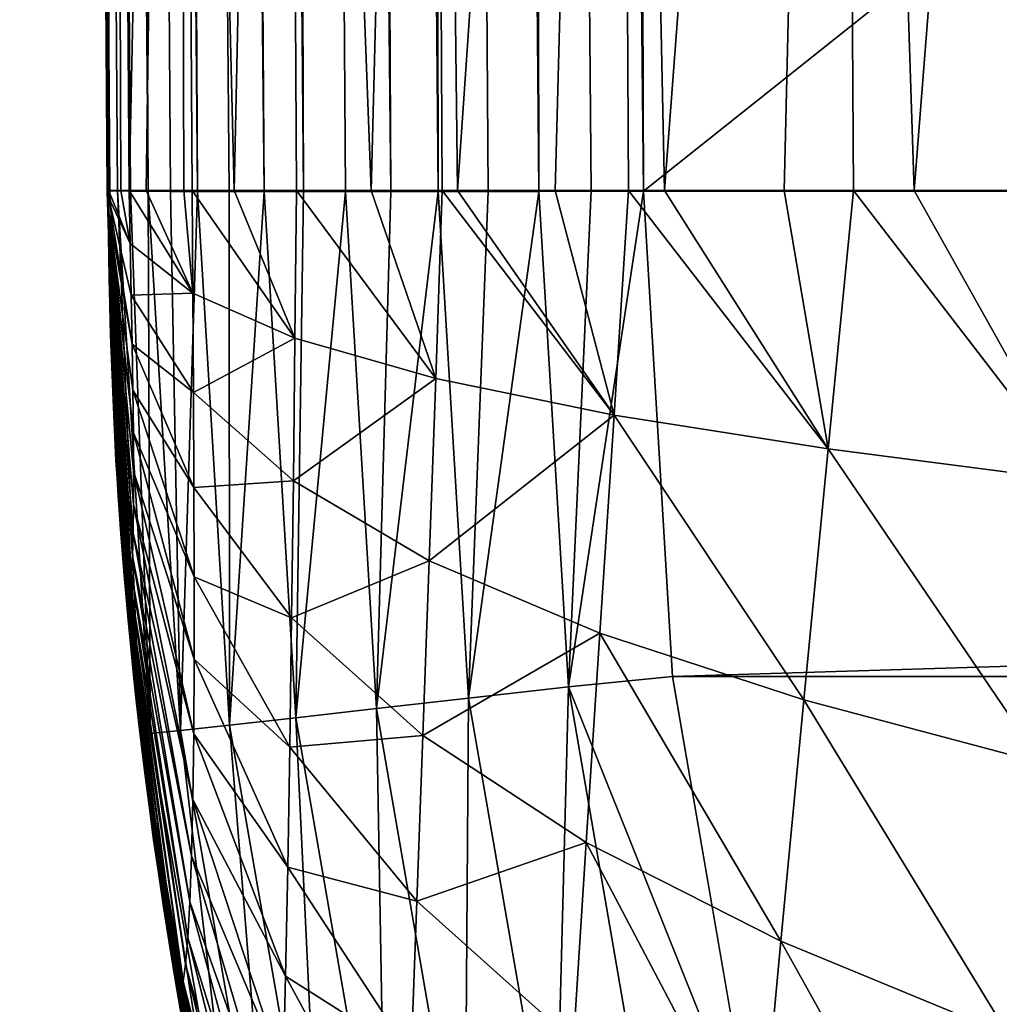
# Model space of a CAD drawing. Header units: metres. Extents: x -22 to 22, y 0 to 204.
# Tile 5 of 256: x -16.5 to -14.65, y 7.62 to 9.48. Entities that reach past the tile are written whole.
import ezdxf

# ---------------------------------------------------------------- set-up
doc = ezdxf.new("R2010")
doc.units = ezdxf.units.M
doc.layers.add('solid_002_SW0002', color=7, linetype='CONTINUOUS')
doc.layers.add('solid_002_SW0002_01', color=7, linetype='CONTINUOUS')

msp = doc.modelspace()

# ---------------------------------------------------------------- linework, layer by layer
at = {"layer": 'solid_002_SW0002'}
for points in [[(15.431576, 33.648762, 223.952362), (-15.431306, 33.548271, 223.951843), (-15.319921, 9.159238, 223.824142)], [(-16.32852, 9.159633, 222.910004), (-16.486113, 33.587639, 223.051743), (-16.49898, 33.54747, 222.884155)], [(-16.289745, 9.158998, 223.104889), (-16.447016, 33.587421, 223.214584), (-16.486113, 33.587639, 223.051743)], [(-16.313919, 9.159298, 223.008408), (-16.289745, 9.158998, 223.104889), (-16.486113, 33.587639, 223.051743)], [(-16.32852, 9.159633, 222.910004), (-16.313919, 9.159298, 223.008408), (-16.486113, 33.587639, 223.051743)], [(-16.256227, 9.158737, 223.198547), (-16.382927, 33.587318, 223.369308), (-16.447016, 33.587421, 223.214584)], [(-16.289745, 9.158998, 223.104889), (-16.256227, 9.158737, 223.198547), (-16.447016, 33.587421, 223.214584)], [(-16.163036, 9.158342, 223.373047), (-16.295422, 33.58733, 223.5121), (-16.382927, 33.587318, 223.369308)], [(-16.21369, 9.158518, 223.288467), (-16.163036, 9.158342, 223.373047), (-16.382927, 33.587318, 223.369308)], [(-16.256227, 9.158737, 223.198547), (-16.21369, 9.158518, 223.288467), (-16.382927, 33.587318, 223.369308)], [(-16.036976, 9.158124, 223.526871), (-16.186659, 33.587456, 223.63945), (-16.295422, 33.58733, 223.5121)], [(-16.103279, 9.15821, 223.453674), (-16.036976, 9.158124, 223.526871), (-16.295422, 33.58733, 223.5121)], [(-16.163036, 9.158342, 223.373047), (-16.103279, 9.15821, 223.453674), (-16.295422, 33.58733, 223.5121)], [(-15.962757, 9.158085, 223.594162), (-16.059313, 33.587696, 223.748215), (-16.186659, 33.587456, 223.63945)], [(-16.036976, 9.158124, 223.526871), (-15.962757, 9.158085, 223.594162), (-16.186659, 33.587456, 223.63945)], [(-15.797528, 9.15815, 223.704529), (-15.91652, 33.588043, 223.835724), (-16.059313, 33.587696, 223.748215)], [(-15.883305, 9.158093, 223.653107), (-15.797528, 9.15815, 223.704529), (-16.059313, 33.587696, 223.748215)], [(-15.962757, 9.158085, 223.594162), (-15.883305, 9.158093, 223.653107), (-16.059313, 33.587696, 223.748215)], [(-15.70794, 9.158252, 223.746918), (-15.761798, 33.58849, 223.899811), (-15.91652, 33.588043, 223.835724)], [(-15.797528, 9.15815, 223.704529), (-15.70794, 9.158252, 223.746918), (-15.91652, 33.588043, 223.835724)], [(-15.517635, 9.158593, 223.804657), (-15.598955, 33.58902, 223.938919), (-15.761798, 33.58849, 223.899811)], [(-15.613971, 9.158401, 223.780533), (-15.517635, 9.158593, 223.804657), (-15.761798, 33.58849, 223.899811)], [(-15.70794, 9.158252, 223.746918), (-15.613971, 9.158401, 223.780533), (-15.761798, 33.58849, 223.899811)], [(-15.598955, 33.58902, 223.938919), (-15.319921, 9.159238, 223.824142), (-15.431306, 33.548271, 223.951843)], [(-15.419188, 9.158828, 223.81926), (-15.319921, 9.159238, 223.824142), (-15.598955, 33.58902, 223.938919)], [(-15.517635, 9.158593, 223.804657), (-15.419188, 9.158828, 223.81926), (-15.598955, 33.58902, 223.938919)], [(-16.333403, 9.160111, 217.281464), (-16.49898, 33.54747, 222.884155), (-16.362993, 13.518324, 211.750122)], [(-16.333403, 9.160111, 217.281464), (-16.333403, 9.16, 222.810669), (-16.49898, 33.54747, 222.884155)], [(-16.32852, 9.159633, 222.910004), (-16.49898, 33.54747, 222.884155), (-16.333403, 9.16, 222.810669)], [(-16.333504, 9.193772, 211.710175), (-16.362993, 13.518324, 211.750122), (-16.322279, 13.525129, 211.015274)], [(-16.333504, 9.193772, 211.710175), (-16.333391, 9.158224, 211.750229), (-16.362993, 13.518324, 211.750122)], [(-16.333403, 9.160111, 217.281464), (-16.362993, 13.518324, 211.750122), (-16.333391, 9.158224, 211.750229)], [(-16.333075, 9.18119, 211.673538), (-16.333504, 9.193772, 211.710175), (-16.322279, 13.525129, 211.015274)], [(-16.332224, 9.166092, 211.627014), (-16.333075, 9.18119, 211.673538), (-16.322279, 13.525129, 211.015274)], [(-16.332224, 9.166092, 211.627014), (-16.322279, 13.525129, 211.015274), (-16.330904, 9.160825, 211.573715)], [(-16.322279, 13.525129, 211.015274), (-16.307657, 9.16046, 211.184723), (-16.330904, 9.160825, 211.573715)], [(-16.322279, 13.525129, 211.015274), (-16.291925, 9.160342, 211.032791), (-16.307657, 9.16046, 211.184723)], [(-16.322279, 13.525129, 211.015274), (-16.200754, 13.523998, 210.288086), (-16.291925, 9.160342, 211.032791)], [(-16.200754, 13.523998, 210.288086), (-16.260189, 9.160186, 210.797913), (-16.291925, 9.160342, 211.032791)], [(-16.200754, 13.523998, 210.288086), (-16.188801, 9.160002, 210.414658), (-16.260189, 9.160186, 210.797913)], [(-16.200754, 13.523998, 210.288086), (-16.172798, 9.159979, 210.343399), (-16.188801, 9.160002, 210.414658)], [(-16.200754, 13.523998, 210.288086), (-16.093861, 9.159937, 210.036621), (-16.172798, 9.159979, 210.343399)], [(-16.200754, 13.523998, 210.288086), (-16.000309, 13.522799, 209.578094), (-16.093861, 9.159937, 210.036621)], [(-16.000309, 13.522799, 209.578094), (-15.975849, 9.159962, 209.665741), (-16.093861, 9.159937, 210.036621)], [(-16.000309, 13.522799, 209.578094), (-15.834931, 9.15999, 209.302917), (-15.975849, 9.159962, 209.665741)], [(-16.000309, 13.522799, 209.578094), (-15.723112, 13.521541, 208.895081), (-15.834931, 9.15999, 209.302917)], [(-15.723112, 13.521541, 208.895081), (-15.70079, 9.15999, 209.00882), (-15.834931, 9.15999, 209.302917)], [(-15.723112, 13.521541, 208.895081), (-15.671806, 9.15999, 208.950226), (-15.70079, 9.15999, 209.00882)], [(-15.723112, 13.521541, 208.895081), (-15.371833, 13.520226, 208.247116), (-15.671806, 9.15999, 208.950226)], [(-15.371833, 13.520226, 208.247116), (-15.486892, 9.159994, 208.608597), (-15.671806, 9.15999, 208.950226)], [(-15.371833, 13.520226, 208.247116), (-15.348453, 9.16, 208.382294), (-15.486892, 9.159994, 208.608597)], [(-15.371833, 13.520226, 208.247116), (-15.280757, 9.160004, 208.279053), (-15.348453, 9.16, 208.382294)], [(-15.371833, 13.520226, 208.247116), (-14.950697, 13.518865, 207.641602), (-15.280757, 9.160004, 208.279053)], [(-14.950697, 13.518865, 207.641602), (-15.054327, 9.160027, 207.962921), (-15.280757, 9.160004, 208.279053)], [(-14.950697, 13.518865, 207.641602), (-14.923106, 9.160043, 207.797119), (-15.054327, 9.160027, 207.962921)], [(-14.950697, 13.518865, 207.641602), (-14.808574, 9.160055, 207.661255), (-14.923106, 9.160043, 207.797119)], [(-14.950697, 13.518865, 207.641602), (-14.466075, 13.517464, 207.086197), (-14.808574, 9.160055, 207.661255)], [(-14.466075, 13.517464, 207.086197), (-14.544262, 9.160073, 207.374893), (-14.808574, 9.160055, 207.661255)], [(-16.332647, 9.136908, 211.720215), (-16.333391, 9.158224, 211.750229), (-16.333504, 9.193772, 211.710175)], [(-16.332134, 9.129353, 211.686401), (-16.333504, 9.193772, 211.710175), (-16.333075, 9.18119, 211.673538)], [(-16.332647, 9.136908, 211.720215), (-16.333504, 9.193772, 211.710175), (-16.332134, 9.129353, 211.686401)], [(-16.331276, 9.147371, 211.604034), (-16.333075, 9.18119, 211.673538), (-16.332224, 9.166092, 211.627014)], [(-16.332134, 9.129353, 211.686401), (-16.333075, 9.18119, 211.673538), (-16.331276, 9.147371, 211.604034)], [(-16.333403, 9.160111, 217.281464), (-16.333391, 9.158224, 211.750229), (-16.317013, 8.649666, 211.784958)], [(-16.317013, 8.649666, 211.784958), (-16.333403, 9.16, 222.810669), (-16.333403, 9.160111, 217.281464)], [(-16.279888, 8.20836, 211.786926), (-16.274246, 8.157643, 211.786987), (-16.333403, 9.16, 222.810669)], [(-16.271406, 8.133031, 222.807098), (-16.333403, 9.16, 222.810669), (-16.274246, 8.157643, 211.786987)], [(-16.285034, 8.257032, 211.786819), (-16.279888, 8.20836, 211.786926), (-16.333403, 9.16, 222.810669)], [(-16.289732, 8.303802, 211.786682), (-16.285034, 8.257032, 211.786819), (-16.333403, 9.16, 222.810669)], [(-16.294016, 8.348699, 211.786514), (-16.289732, 8.303802, 211.786682), (-16.333403, 9.16, 222.810669)], [(-16.297922, 8.391833, 211.786331), (-16.294016, 8.348699, 211.786514), (-16.333403, 9.16, 222.810669)], [(-16.301481, 8.433256, 211.786133), (-16.297922, 8.391833, 211.786331), (-16.333403, 9.16, 222.810669)], [(-16.304722, 8.473043, 211.785919), (-16.301481, 8.433256, 211.786133), (-16.333403, 9.16, 222.810669)], [(-16.307671, 8.511267, 211.785706), (-16.304722, 8.473043, 211.785919), (-16.333403, 9.16, 222.810669)], [(-16.310352, 8.547971, 211.785507), (-16.307671, 8.511267, 211.785706), (-16.333403, 9.16, 222.810669)], [(-16.312792, 8.583244, 211.785309), (-16.310352, 8.547971, 211.785507), (-16.333403, 9.16, 222.810669)], [(-16.315004, 8.617112, 211.785126), (-16.312792, 8.583244, 211.785309), (-16.333403, 9.16, 222.810669)], [(-16.317013, 8.649666, 211.784958), (-16.315004, 8.617112, 211.785126), (-16.333403, 9.16, 222.810669)], [(-16.32852, 9.159633, 222.910004), (-16.333403, 9.16, 222.810669), (-16.271406, 8.133031, 222.807098)], [(-16.317013, 8.649666, 211.784958), (-16.333391, 9.158224, 211.750229), (-16.332647, 9.136908, 211.720215)], [(-16.331276, 9.147371, 211.604034), (-16.332224, 9.166092, 211.627014), (-16.330904, 9.160825, 211.573715)], [(-16.331276, 9.147371, 211.604034), (-16.330904, 9.160825, 211.573715), (-16.290062, 9.059702, 211.043198)], [(-16.290062, 9.059702, 211.043198), (-16.330904, 9.160825, 211.573715), (-16.307657, 9.16046, 211.184723)], [(-16.32852, 9.159633, 222.910004), (-16.271406, 8.133031, 222.807098), (-16.313919, 9.159298, 223.008408)], [(-16.252285, 8.133978, 223.002838), (-16.313919, 9.159298, 223.008408), (-16.271406, 8.133031, 222.807098)], [(-16.252285, 8.133978, 223.002838), (-16.289745, 9.158998, 223.104889), (-16.313919, 9.159298, 223.008408)], [(-16.290062, 9.059702, 211.043198), (-16.307657, 9.16046, 211.184723), (-16.291925, 9.160342, 211.032791)], [(-16.171734, 8.966148, 210.369781), (-16.291925, 9.160342, 211.032791), (-16.260189, 9.160186, 210.797913)], [(-16.290062, 9.059702, 211.043198), (-16.291925, 9.160342, 211.032791), (-16.171734, 8.966148, 210.369781)], [(-16.252285, 8.133978, 223.002838), (-16.256227, 9.158737, 223.198547), (-16.289745, 9.158998, 223.104889)], [(-16.171734, 8.966148, 210.369781), (-16.260189, 9.160186, 210.797913), (-16.188801, 9.160002, 210.414658)], [(-16.195236, 8.139825, 223.193008), (-16.21369, 9.158518, 223.288467), (-16.256227, 9.158737, 223.198547)], [(-16.252285, 8.133978, 223.002838), (-16.195236, 8.139825, 223.193008), (-16.256227, 9.158737, 223.198547)], [(-16.195236, 8.139825, 223.193008), (-16.163036, 9.158342, 223.373047), (-16.21369, 9.158518, 223.288467)], [(-16.195236, 8.139825, 223.193008), (-16.102398, 8.149861, 223.368332), (-16.163036, 9.158342, 223.373047)], [(-16.171734, 8.966148, 210.369781), (-16.188801, 9.160002, 210.414658), (-16.172798, 9.159979, 210.343399)], [(-15.978728, 8.881168, 209.713287), (-16.172798, 9.159979, 210.343399), (-16.093861, 9.159937, 210.036621)], [(-16.171734, 8.966148, 210.369781), (-16.172798, 9.159979, 210.343399), (-15.978728, 8.881168, 209.713287)], [(-16.102398, 8.149861, 223.368332), (-16.103279, 9.15821, 223.453674), (-16.163036, 9.158342, 223.373047)], [(-16.102398, 8.149861, 223.368332), (-16.036976, 9.158124, 223.526871), (-16.103279, 9.15821, 223.453674)], [(-16.102398, 8.149861, 223.368332), (-15.977346, 8.163703, 223.522034), (-16.036976, 9.158124, 223.526871)], [(-15.978728, 8.881168, 209.713287), (-16.093861, 9.159937, 210.036621), (-15.975849, 9.159962, 209.665741)], [(-15.977346, 8.163703, 223.522034), (-15.962757, 9.158085, 223.594162), (-16.036976, 9.158124, 223.526871)], [(-15.978728, 8.881168, 209.713287), (-15.975849, 9.159962, 209.665741), (-15.712603, 8.804674, 209.082291)], [(-15.977346, 8.163703, 223.522034), (-15.883305, 9.158093, 223.653107), (-15.962757, 9.158085, 223.594162)], [(-15.977346, 8.163703, 223.522034), (-15.824897, 8.180815, 223.648209), (-15.883305, 9.158093, 223.653107)], [(-15.712603, 8.804674, 209.082291), (-15.975849, 9.159962, 209.665741), (-15.834931, 9.15999, 209.302917)], [(-15.824897, 8.180815, 223.648209), (-15.797528, 9.15815, 223.704529), (-15.883305, 9.158093, 223.653107)], [(-15.712603, 8.804674, 209.082291), (-15.834931, 9.15999, 209.302917), (-15.70079, 9.15999, 209.00882)], [(-15.824897, 8.180815, 223.648209), (-15.70794, 9.158252, 223.746918), (-15.797528, 9.15815, 223.704529)], [(-15.824897, 8.180815, 223.648209), (-15.650918, 8.200539, 223.741989), (-15.70794, 9.158252, 223.746918)], [(-15.712603, 8.804674, 209.082291), (-15.70079, 9.15999, 209.00882), (-15.375875, 8.735499, 208.483582)], [(-15.650918, 8.200539, 223.741989), (-15.613971, 9.158401, 223.780533), (-15.70794, 9.158252, 223.746918)], [(-15.375875, 8.735499, 208.483582), (-15.70079, 9.15999, 209.00882), (-15.671806, 9.15999, 208.950226)], [(-15.375875, 8.735499, 208.483582), (-15.671806, 9.15999, 208.950226), (-15.486892, 9.159994, 208.608597)], [(-15.650918, 8.200539, 223.741989), (-15.517635, 9.158593, 223.804657), (-15.613971, 9.158401, 223.780533)], [(-15.650918, 8.200539, 223.741989), (-15.46211, 8.222115, 223.799774), (-15.517635, 9.158593, 223.804657)], [(-15.46211, 8.222115, 223.799774), (-15.419188, 9.158828, 223.81926), (-15.517635, 9.158593, 223.804657)], [(-15.375875, 8.735499, 208.483582), (-15.486892, 9.159994, 208.608597), (-15.348453, 9.16, 208.382294)], [(-15.46211, 8.222115, 223.799774), (-15.265391, 8.241726, 223.819336), (-15.319921, 9.159238, 223.824142)], [(-15.46211, 8.222115, 223.799774), (-15.319921, 9.159238, 223.824142), (-15.419188, 9.158828, 223.81926)], [(-15.375875, 8.735499, 208.483582), (-15.348453, 9.16, 208.382294), (-14.971051, 8.671597, 207.923111)], [(-14.971051, 8.671597, 207.923111), (-15.348453, 9.16, 208.382294), (-15.280757, 9.160004, 208.279053)], [(-14.971051, 8.671597, 207.923111), (-15.280757, 9.160004, 208.279053), (-15.054327, 9.160027, 207.962921)], [(-14.971051, 8.671597, 207.923111), (-15.054327, 9.160027, 207.962921), (-14.923106, 9.160043, 207.797119)], [(-14.971051, 8.671597, 207.923111), (-14.923106, 9.160043, 207.797119), (-14.500505, 8.611009, 207.407272)], [(-14.500505, 8.611009, 207.407272), (-14.923106, 9.160043, 207.797119), (-14.808574, 9.160055, 207.661255)], [(-14.500505, 8.611009, 207.407272), (-14.808574, 9.160055, 207.661255), (-14.544262, 9.160073, 207.374893)], [(-16.332134, 9.129353, 211.686401), (-16.331276, 9.147371, 211.604034), (-16.286552, 8.869895, 211.074036)], [(-16.331276, 9.147371, 211.604034), (-16.290062, 9.059702, 211.043198), (-16.288212, 8.962655, 211.056824)], [(-16.331276, 9.147371, 211.604034), (-16.288212, 8.962655, 211.056824), (-16.286552, 8.869895, 211.074036)], [(-16.332647, 9.136908, 211.720215), (-16.284231, 8.702285, 211.123459), (-16.283772, 8.629865, 211.157715)], [(-16.332647, 9.136908, 211.720215), (-16.332134, 9.129353, 211.686401), (-16.284231, 8.702285, 211.123459)], [(-16.332647, 9.136908, 211.720215), (-16.283772, 8.629865, 211.157715), (-16.283869, 8.566383, 211.199493)], [(-16.332647, 9.136908, 211.720215), (-16.283869, 8.566383, 211.199493), (-16.28454, 8.512541, 211.249374)], [(-16.332647, 9.136908, 211.720215), (-16.28454, 8.512541, 211.249374), (-16.285751, 8.468722, 211.307693)], [(-16.332026, 9.103579, 211.712265), (-16.332647, 9.136908, 211.720215), (-16.285751, 8.468722, 211.307693)], [(-16.317013, 8.649666, 211.784958), (-16.332647, 9.136908, 211.720215), (-16.332026, 9.103579, 211.712265)], [(-16.332134, 9.129353, 211.686401), (-16.286552, 8.869895, 211.074036), (-16.285189, 8.782681, 211.095886)], [(-16.332134, 9.129353, 211.686401), (-16.285189, 8.782681, 211.095886), (-16.284231, 8.702285, 211.123459)], [(-16.332026, 9.103579, 211.712265), (-16.285751, 8.468722, 211.307693), (-16.287432, 8.434971, 211.374466)], [(-16.331404, 9.072192, 211.703247), (-16.332026, 9.103579, 211.712265), (-16.287432, 8.434971, 211.374466)], [(-16.317013, 8.649666, 211.784958), (-16.332026, 9.103579, 211.712265), (-16.331404, 9.072192, 211.703247)], [(-16.331404, 9.072192, 211.703247), (-16.287432, 8.434971, 211.374466), (-16.289484, 8.410964, 211.449432)], [(-16.330753, 9.035875, 211.699646), (-16.331404, 9.072192, 211.703247), (-16.289484, 8.410964, 211.449432)], [(-16.317013, 8.649666, 211.784958), (-16.331404, 9.072192, 211.703247), (-16.330753, 9.035875, 211.699646)], [(-16.288212, 8.962655, 211.056824), (-16.290062, 9.059702, 211.043198), (-16.171734, 8.966148, 210.369781)], [(-16.330753, 9.035875, 211.699646), (-16.289484, 8.410964, 211.449432), (-16.291811, 8.396008, 211.531982)], [(-16.329962, 8.993826, 211.700485), (-16.330753, 9.035875, 211.699646), (-16.291811, 8.396008, 211.531982)], [(-16.317013, 8.649666, 211.784958), (-16.330753, 9.035875, 211.699646), (-16.329962, 8.993826, 211.700485)], [(-16.329962, 8.993826, 211.700485), (-16.291811, 8.396008, 211.531982), (-16.294312, 8.38918, 211.621277)], [(-16.328848, 8.945839, 211.70282), (-16.329962, 8.993826, 211.700485), (-16.294312, 8.38918, 211.621277)], [(-16.317013, 8.649666, 211.784958), (-16.329962, 8.993826, 211.700485), (-16.328848, 8.945839, 211.70282)], [(-16.288212, 8.962655, 211.056824), (-16.171734, 8.966148, 210.369781), (-16.170557, 8.77854, 210.40126)], [(-16.286552, 8.869895, 211.074036), (-16.288212, 8.962655, 211.056824), (-16.170557, 8.77854, 210.40126)], [(-16.170557, 8.77854, 210.40126), (-16.171734, 8.966148, 210.369781), (-15.978728, 8.881168, 209.713287)], [(-16.327837, 8.909912, 211.704407), (-16.328848, 8.945839, 211.70282), (-16.294312, 8.38918, 211.621277)], [(-16.317013, 8.649666, 211.784958), (-16.328848, 8.945839, 211.70282), (-16.327837, 8.909912, 211.704407)], [(-16.327837, 8.909912, 211.704407), (-16.294312, 8.38918, 211.621277), (-16.297544, 8.39681, 211.716522)], [(-16.326553, 8.870465, 211.705917), (-16.327837, 8.909912, 211.704407), (-16.297544, 8.39681, 211.716522)], [(-16.317013, 8.649666, 211.784958), (-16.327837, 8.909912, 211.704407), (-16.326553, 8.870465, 211.705917)], [(-16.170557, 8.77854, 210.40126), (-15.978728, 8.881168, 209.713287), (-15.981856, 8.611128, 209.767868)], [(-15.981856, 8.611128, 209.767868), (-15.978728, 8.881168, 209.713287), (-15.712603, 8.804674, 209.082291)], [(-16.324942, 8.827229, 211.707382), (-16.326553, 8.870465, 211.705917), (-16.297544, 8.39681, 211.716522)], [(-16.317013, 8.649666, 211.784958), (-16.326553, 8.870465, 211.705917), (-16.324942, 8.827229, 211.707382)], [(-16.286552, 8.869895, 211.074036), (-16.170557, 8.77854, 210.40126), (-16.169657, 8.599115, 210.439606)], [(-16.285189, 8.782681, 211.095886), (-16.286552, 8.869895, 211.074036), (-16.169657, 8.599115, 210.439606)], [(-16.322937, 8.779942, 211.708786), (-16.324942, 8.827229, 211.707382), (-16.297544, 8.39681, 211.716522)], [(-16.317013, 8.649666, 211.784958), (-16.324942, 8.827229, 211.707382), (-16.322937, 8.779942, 211.708786)], [(-15.981856, 8.611128, 209.767868), (-15.712603, 8.804674, 209.082291), (-15.72489, 8.460302, 209.164856)], [(-15.72489, 8.460302, 209.164856), (-15.712603, 8.804674, 209.082291), (-15.375875, 8.735499, 208.483582)], [(-16.320465, 8.728361, 211.710175), (-16.322937, 8.779942, 211.708786), (-16.297544, 8.39681, 211.716522)], [(-16.317013, 8.649666, 211.784958), (-16.322937, 8.779942, 211.708786), (-16.320465, 8.728361, 211.710175)], [(-16.285189, 8.782681, 211.095886), (-16.169657, 8.599115, 210.439606), (-16.169184, 8.430228, 210.486725)], [(-16.284231, 8.702285, 211.123459), (-16.285189, 8.782681, 211.095886), (-16.169184, 8.430228, 210.486725)], [(-16.169657, 8.599115, 210.439606), (-16.170557, 8.77854, 210.40126), (-15.981856, 8.611128, 209.767868)], [(-16.31744, 8.672242, 211.711533), (-16.320465, 8.728361, 211.710175), (-16.297544, 8.39681, 211.716522)], [(-16.317013, 8.649666, 211.784958), (-16.320465, 8.728361, 211.710175), (-16.31744, 8.672242, 211.711533)], [(-15.72489, 8.460302, 209.164856), (-15.375875, 8.735499, 208.483582), (-15.402744, 8.323791, 208.595856)], [(-15.402744, 8.323791, 208.595856), (-15.375875, 8.735499, 208.483582), (-15.016974, 8.197592, 208.062637)], [(-15.375875, 8.735499, 208.483582), (-14.971051, 8.671597, 207.923111), (-15.016974, 8.197592, 208.062637)], [(-16.284231, 8.702285, 211.123459), (-16.169184, 8.430228, 210.486725), (-16.169291, 8.274226, 210.544586)], [(-16.283772, 8.629865, 211.157715), (-16.284231, 8.702285, 211.123459), (-16.169291, 8.274226, 210.544586)], [(-16.313763, 8.611324, 211.712875), (-16.31744, 8.672242, 211.711533), (-16.297544, 8.39681, 211.716522)], [(-16.315004, 8.617112, 211.785126), (-16.31744, 8.672242, 211.711533), (-16.313763, 8.611324, 211.712875)], [(-16.317013, 8.649666, 211.784958), (-16.31744, 8.672242, 211.711533), (-16.315004, 8.617112, 211.785126)], [(-15.016974, 8.197592, 208.062637), (-14.971051, 8.671597, 207.923111), (-14.567285, 8.077888, 207.568024)], [(-14.971051, 8.671597, 207.923111), (-14.500505, 8.611009, 207.407272), (-14.567285, 8.077888, 207.568024)], [(-16.315004, 8.617112, 211.785126), (-16.313763, 8.611324, 211.712875), (-16.312792, 8.583244, 211.785309)], [(-16.283869, 8.566383, 211.199493), (-16.283772, 8.629865, 211.157715), (-16.170111, 8.133224, 210.61499)], [(-16.283772, 8.629865, 211.157715), (-16.169291, 8.274226, 210.544586), (-16.170111, 8.133224, 210.61499)], [(-16.311642, 8.578968, 211.713531), (-16.313763, 8.611324, 211.712875), (-16.297544, 8.39681, 211.716522)], [(-16.312792, 8.583244, 211.785309), (-16.313763, 8.611324, 211.712875), (-16.311642, 8.578968, 211.713531)], [(-16.169657, 8.599115, 210.439606), (-15.981856, 8.611128, 209.767868), (-15.985133, 8.35244, 209.83194)], [(-16.169184, 8.430228, 210.486725), (-16.169657, 8.599115, 210.439606), (-15.985133, 8.35244, 209.83194)], [(-15.985133, 8.35244, 209.83194), (-15.981856, 8.611128, 209.767868), (-15.72489, 8.460302, 209.164856)], [(-16.312792, 8.583244, 211.785309), (-16.311642, 8.578968, 211.713531), (-16.310352, 8.547971, 211.785507)], [(-16.309315, 8.545323, 211.714172), (-16.311642, 8.578968, 211.713531), (-16.297544, 8.39681, 211.716522)], [(-16.310352, 8.547971, 211.785507), (-16.311642, 8.578968, 211.713531), (-16.309315, 8.545323, 211.714172)], [(-16.28454, 8.512541, 211.249374), (-16.283869, 8.566383, 211.199493), (-16.171732, 8.008994, 210.699478)], [(-16.283869, 8.566383, 211.199493), (-16.170111, 8.133224, 210.61499), (-16.171732, 8.008994, 210.699478)], [(-16.310352, 8.547971, 211.785507), (-16.309315, 8.545323, 211.714172), (-16.307671, 8.511267, 211.785706)], [(-16.306759, 8.510313, 211.714798), (-16.309315, 8.545323, 211.714172), (-16.297544, 8.39681, 211.716522)], [(-16.307671, 8.511267, 211.785706), (-16.309315, 8.545323, 211.714172), (-16.306759, 8.510313, 211.714798)], [(-16.307671, 8.511267, 211.785706), (-16.306759, 8.510313, 211.714798), (-16.303961, 8.47393, 211.715408)], [(-16.307671, 8.511267, 211.785706), (-16.303961, 8.47393, 211.715408), (-16.304722, 8.473043, 211.785919)], [(-16.303961, 8.47393, 211.715408), (-16.306759, 8.510313, 211.714798), (-16.297544, 8.39681, 211.716522)], [(-16.285751, 8.468722, 211.307693), (-16.28454, 8.512541, 211.249374), (-16.174168, 7.902865, 210.79921)], [(-16.28454, 8.512541, 211.249374), (-16.171732, 8.008994, 210.699478), (-16.174168, 7.902865, 210.79921)], [(-16.304722, 8.473043, 211.785919), (-16.303961, 8.47393, 211.715408), (-16.300896, 8.436104, 211.715988)], [(-16.304722, 8.473043, 211.785919), (-16.300896, 8.436104, 211.715988), (-16.301481, 8.433256, 211.786133)], [(-16.300896, 8.436104, 211.715988), (-16.303961, 8.47393, 211.715408), (-16.297544, 8.39681, 211.716522)], [(-16.287432, 8.434971, 211.374466), (-16.285751, 8.468722, 211.307693), (-16.177364, 7.81563, 210.914871)], [(-16.285751, 8.468722, 211.307693), (-16.174168, 7.902865, 210.79921), (-16.177364, 7.81563, 210.914871)], [(-15.985133, 8.35244, 209.83194), (-15.72489, 8.460302, 209.164856), (-15.736881, 8.129801, 209.259003)], [(-15.736881, 8.129801, 209.259003), (-15.72489, 8.460302, 209.164856), (-15.402744, 8.323791, 208.595856)], [(-16.301481, 8.433256, 211.786133), (-16.300896, 8.436104, 211.715988), (-16.297544, 8.39681, 211.716522)], [(-16.301481, 8.433256, 211.786133), (-16.297544, 8.39681, 211.716522), (-16.297922, 8.391833, 211.786331)], [(-16.289484, 8.410964, 211.449432), (-16.287432, 8.434971, 211.374466), (-16.181215, 7.747452, 211.046539)], [(-16.287432, 8.434971, 211.374466), (-16.177364, 7.81563, 210.914871), (-16.181215, 7.747452, 211.046539)], [(-16.169291, 8.274226, 210.544586), (-16.169184, 8.430228, 210.486725), (-15.988626, 8.108216, 209.90799)], [(-16.169184, 8.430228, 210.486725), (-15.985133, 8.35244, 209.83194), (-15.988626, 8.108216, 209.90799)], [(-16.297922, 8.391833, 211.786331), (-16.297544, 8.39681, 211.716522), (-16.293882, 8.355989, 211.717026)], [(-16.297544, 8.39681, 211.716522), (-16.195276, 7.648423, 211.529587), (-16.203087, 7.661354, 211.71553)], [(-16.297544, 8.39681, 211.716522), (-16.294312, 8.38918, 211.621277), (-16.195276, 7.648423, 211.529587)], [(-16.293882, 8.355989, 211.717026), (-16.297544, 8.39681, 211.716522), (-16.203087, 7.661354, 211.71553)], [(-16.294312, 8.38918, 211.621277), (-16.291811, 8.396008, 211.531982), (-16.19031, 7.665345, 211.35527)], [(-16.291811, 8.396008, 211.531982), (-16.289484, 8.410964, 211.449432), (-16.185577, 7.697784, 211.193741)], [(-16.291811, 8.396008, 211.531982), (-16.185577, 7.697784, 211.193741), (-16.19031, 7.665345, 211.35527)], [(-16.289484, 8.410964, 211.449432), (-16.181215, 7.747452, 211.046539), (-16.185577, 7.697784, 211.193741)], [(-16.297922, 8.391833, 211.786331), (-16.293882, 8.355989, 211.717026), (-16.294016, 8.348699, 211.786514)], [(-16.294312, 8.38918, 211.621277), (-16.19031, 7.665345, 211.35527), (-16.195276, 7.648423, 211.529587)], [(-16.294016, 8.348699, 211.786514), (-16.293882, 8.355989, 211.717026), (-16.289885, 8.313595, 211.717484)], [(-16.294016, 8.348699, 211.786514), (-16.289885, 8.313595, 211.717484), (-16.289732, 8.303802, 211.786682)], [(-16.289885, 8.313595, 211.717484), (-16.293882, 8.355989, 211.717026), (-16.203087, 7.661354, 211.71553)], [(-15.988626, 8.108216, 209.90799), (-15.985133, 8.35244, 209.83194), (-15.736881, 8.129801, 209.259003)], [(-15.736881, 8.129801, 209.259003), (-15.402744, 8.323791, 208.595856), (-15.428499, 7.927943, 208.721436)], [(-15.428499, 7.927943, 208.721436), (-15.402744, 8.323791, 208.595856), (-15.060665, 7.741118, 208.217087)], [(-15.402744, 8.323791, 208.595856), (-15.016974, 8.197592, 208.062637), (-15.060665, 7.741118, 208.217087)], [(-16.285522, 8.269588, 211.71788), (-16.289885, 8.313595, 211.717484), (-16.203087, 7.661354, 211.71553)], [(-16.289732, 8.303802, 211.786682), (-16.289885, 8.313595, 211.717484), (-16.285522, 8.269588, 211.71788)], [(-16.289732, 8.303802, 211.786682), (-16.285522, 8.269588, 211.71788), (-16.285034, 8.257032, 211.786819)], [(-16.280767, 8.22389, 211.718201), (-16.285522, 8.269588, 211.71788), (-16.203087, 7.661354, 211.71553)], [(-16.285034, 8.257032, 211.786819), (-16.285522, 8.269588, 211.71788), (-16.280767, 8.22389, 211.718201)], [(-16.170111, 8.133224, 210.61499), (-16.169291, 8.274226, 210.544586), (-15.992407, 7.881527, 209.998535)], [(-16.169291, 8.274226, 210.544586), (-15.988626, 8.108216, 209.90799), (-15.992407, 7.881527, 209.998535)], [(-16.285034, 8.257032, 211.786819), (-16.280767, 8.22389, 211.718201), (-16.279888, 8.20836, 211.786926)], [(-15.46211, 8.222115, 223.799774), (-15.110405, 7.343674, 223.814636), (-15.265391, 8.241726, 223.819336)], [(-16.275589, 8.176488, 211.718445), (-16.280767, 8.22389, 211.718201), (-16.203087, 7.661354, 211.71553)], [(-16.279888, 8.20836, 211.786926), (-16.280767, 8.22389, 211.718201), (-16.275589, 8.176488, 211.718445)], [(-16.279888, 8.20836, 211.786926), (-16.275589, 8.176488, 211.718445), (-16.274246, 8.157643, 211.786987)], [(-15.650918, 8.200539, 223.741989), (-15.487235, 7.255198, 223.737137), (-15.46211, 8.222115, 223.799774)], [(-15.487235, 7.255198, 223.737137), (-15.302273, 7.297685, 223.794968), (-15.46211, 8.222115, 223.799774)], [(-15.46211, 8.222115, 223.799774), (-15.302273, 7.297685, 223.794968), (-15.110405, 7.343674, 223.814636)], [(-15.824897, 8.180815, 223.648209), (-15.657665, 7.216209, 223.643356), (-15.650918, 8.200539, 223.741989)], [(-15.657665, 7.216209, 223.643356), (-15.487235, 7.255198, 223.737137), (-15.650918, 8.200539, 223.741989)], [(-15.060665, 7.741118, 208.217087), (-15.016974, 8.197592, 208.062637), (-14.630631, 7.56385, 207.745468)], [(-15.016974, 8.197592, 208.062637), (-14.567285, 8.077888, 207.568024), (-14.630631, 7.56385, 207.745468)], [(-16.269947, 8.127275, 211.718597), (-16.275589, 8.176488, 211.718445), (-16.203087, 7.661354, 211.71553)], [(-16.274246, 8.157643, 211.786987), (-16.275589, 8.176488, 211.718445), (-16.269947, 8.127275, 211.718597)], [(-15.977346, 8.163703, 223.522034), (-15.806999, 7.182219, 223.517242), (-15.824897, 8.180815, 223.648209)], [(-15.806999, 7.182219, 223.517242), (-15.657665, 7.216209, 223.643356), (-15.824897, 8.180815, 223.648209)], [(-16.274246, 8.157643, 211.786987), (-16.269947, 8.127275, 211.718597), (-16.268074, 8.104865, 211.787003)], [(-16.271406, 8.133031, 222.807098), (-16.274246, 8.157643, 211.786987), (-16.268074, 8.104865, 211.787003)], [(-16.102398, 8.149861, 223.368332), (-15.929488, 7.154536, 223.363647), (-15.977346, 8.163703, 223.522034)], [(-15.929488, 7.154536, 223.363647), (-15.806999, 7.182219, 223.517242), (-15.977346, 8.163703, 223.522034)], [(-16.252285, 8.133978, 223.002838), (-16.271406, 8.133031, 222.807098), (-16.095131, 7.1194, 222.803589)], [(-16.271406, 8.133031, 222.807098), (-16.109459, 7.182111, 211.782791), (-16.098959, 7.135959, 211.78273)], [(-16.095131, 7.1194, 222.803589), (-16.271406, 8.133031, 222.807098), (-16.098959, 7.135959, 211.78273)], [(-16.271406, 8.133031, 222.807098), (-16.129118, 7.271638, 211.783035), (-16.109459, 7.182111, 211.782791)], [(-16.271406, 8.133031, 222.807098), (-16.147125, 7.35764, 211.783401), (-16.129118, 7.271638, 211.783035)], [(-16.271406, 8.133031, 222.807098), (-16.163605, 7.440191, 211.783844), (-16.147125, 7.35764, 211.783401)], [(-16.271406, 8.133031, 222.807098), (-16.178694, 7.519464, 211.784317), (-16.163605, 7.440191, 211.783844)], [(-16.271406, 8.133031, 222.807098), (-16.192505, 7.595581, 211.784805), (-16.178694, 7.519464, 211.784317)], [(-16.271406, 8.133031, 222.807098), (-16.205143, 7.668648, 211.785278), (-16.192505, 7.595581, 211.784805)], [(-16.271406, 8.133031, 222.807098), (-16.216711, 7.738829, 211.785721), (-16.205143, 7.668648, 211.785278)], [(-16.271406, 8.133031, 222.807098), (-16.227289, 7.806179, 211.786102), (-16.216711, 7.738829, 211.785721)], [(-16.271406, 8.133031, 222.807098), (-16.236971, 7.870883, 211.786423), (-16.227289, 7.806179, 211.786102)], [(-16.271406, 8.133031, 222.807098), (-16.245821, 7.932969, 211.786667), (-16.236971, 7.870883, 211.786423)], [(-16.271406, 8.133031, 222.807098), (-16.253916, 7.992624, 211.78685), (-16.245821, 7.932969, 211.786667)], [(-16.271406, 8.133031, 222.807098), (-16.261311, 8.049863, 211.786957), (-16.253916, 7.992624, 211.78685)], [(-16.271406, 8.133031, 222.807098), (-16.268074, 8.104865, 211.787003), (-16.261311, 8.049863, 211.786957)], [(-16.252285, 8.133978, 223.002838), (-16.076279, 7.122073, 222.998505), (-16.195236, 8.139825, 223.193008)], [(-16.252285, 8.133978, 223.002838), (-16.095131, 7.1194, 222.803589), (-16.076279, 7.122073, 222.998505)], [(-16.195236, 8.139825, 223.193008), (-16.020414, 7.134227, 223.188492), (-16.102398, 8.149861, 223.368332)], [(-16.076279, 7.122073, 222.998505), (-16.020414, 7.134227, 223.188492), (-16.195236, 8.139825, 223.193008)], [(-16.171732, 8.008994, 210.699478), (-16.170111, 8.133224, 210.61499), (-15.996548, 7.675134, 210.105988)], [(-16.170111, 8.133224, 210.61499), (-15.992407, 7.881527, 209.998535), (-15.996548, 7.675134, 210.105988)], [(-16.020414, 7.134227, 223.188492), (-15.929488, 7.154536, 223.363647), (-16.102398, 8.149861, 223.368332)], [(-16.263813, 8.076251, 211.718658), (-16.269947, 8.127275, 211.718597), (-16.203087, 7.661354, 211.71553)], [(-16.268074, 8.104865, 211.787003), (-16.269947, 8.127275, 211.718597), (-16.263813, 8.076251, 211.718658)], [(-15.988626, 8.108216, 209.90799), (-15.736881, 8.129801, 209.259003), (-15.748368, 7.816717, 209.367477)], [(-15.748368, 7.816717, 209.367477), (-15.736881, 8.129801, 209.259003), (-15.428499, 7.927943, 208.721436)], [(-16.268074, 8.104865, 211.787003), (-16.263813, 8.076251, 211.718658), (-16.261311, 8.049863, 211.786957)], [(-15.992407, 7.881527, 209.998535), (-15.988626, 8.108216, 209.90799), (-15.748368, 7.816717, 209.367477)], [(-16.257137, 8.023282, 211.718597), (-16.263813, 8.076251, 211.718658), (-16.203087, 7.661354, 211.71553)], [(-16.261311, 8.049863, 211.786957), (-16.263813, 8.076251, 211.718658), (-16.257137, 8.023282, 211.718597)], [(-16.261311, 8.049863, 211.786957), (-16.257137, 8.023282, 211.718597), (-16.253916, 7.992624, 211.78685)], [(-16.249887, 7.96838, 211.718414), (-16.257137, 8.023282, 211.718597), (-16.203087, 7.661354, 211.71553)], [(-16.253916, 7.992624, 211.78685), (-16.257137, 8.023282, 211.718597), (-16.249887, 7.96838, 211.718414)], [(-16.174168, 7.902865, 210.79921), (-16.171732, 8.008994, 210.699478), (-16.001099, 7.491405, 210.232422)], [(-16.171732, 8.008994, 210.699478), (-15.996548, 7.675134, 210.105988), (-16.001099, 7.491405, 210.232422)], [(-16.253916, 7.992624, 211.78685), (-16.249887, 7.96838, 211.718414), (-16.245821, 7.932969, 211.786667)], [(-16.242002, 7.911377, 211.718124), (-16.249887, 7.96838, 211.718414), (-16.203087, 7.661354, 211.71553)], [(-16.245821, 7.932969, 211.786667), (-16.249887, 7.96838, 211.718414), (-16.242002, 7.911377, 211.718124)], [(-16.245821, 7.932969, 211.786667), (-16.242002, 7.911377, 211.718124), (-16.236971, 7.870883, 211.786423)], [(-16.233444, 7.852293, 211.717682), (-16.242002, 7.911377, 211.718124), (-16.203087, 7.661354, 211.71553)], [(-16.236971, 7.870883, 211.786423), (-16.242002, 7.911377, 211.718124), (-16.233444, 7.852293, 211.717682)], [(-15.748368, 7.816717, 209.367477), (-15.428499, 7.927943, 208.721436), (-15.452434, 7.551703, 208.863159)], [(-15.452434, 7.551703, 208.863159), (-15.428499, 7.927943, 208.721436), (-15.10074, 7.306012, 208.389359)], [(-15.428499, 7.927943, 208.721436), (-15.060665, 7.741118, 208.217087), (-15.10074, 7.306012, 208.389359)], [(-16.177364, 7.81563, 210.914871), (-16.174168, 7.902865, 210.79921), (-16.006069, 7.33224, 210.379517)], [(-16.174168, 7.902865, 210.79921), (-16.001099, 7.491405, 210.232422), (-16.006069, 7.33224, 210.379517)], [(-15.996548, 7.675134, 210.105988), (-15.992407, 7.881527, 209.998535), (-15.759157, 7.524509, 209.493118)], [(-15.992407, 7.881527, 209.998535), (-15.748368, 7.816717, 209.367477), (-15.759157, 7.524509, 209.493118)], [(-16.236971, 7.870883, 211.786423), (-16.233444, 7.852293, 211.717682), (-16.227289, 7.806179, 211.786102)], [(-16.22414, 7.790951, 211.717102), (-16.233444, 7.852293, 211.717682), (-16.203087, 7.661354, 211.71553)], [(-16.227289, 7.806179, 211.786102), (-16.233444, 7.852293, 211.717682), (-16.22414, 7.790951, 211.717102)], [(-15.759157, 7.524509, 209.493118), (-15.748368, 7.816717, 209.367477), (-15.452434, 7.551703, 208.863159)], [(-16.227289, 7.806179, 211.786102), (-16.22414, 7.790951, 211.717102), (-16.216711, 7.738829, 211.785721)], [(-16.181215, 7.747452, 211.046539), (-16.177364, 7.81563, 210.914871), (-16.011429, 7.198945, 210.548416)], [(-16.177364, 7.81563, 210.914871), (-16.006069, 7.33224, 210.379517), (-16.011429, 7.198945, 210.548416)], [(-16.214048, 7.727363, 211.716385), (-16.22414, 7.790951, 211.717102), (-16.203087, 7.661354, 211.71553)], [(-16.216711, 7.738829, 211.785721), (-16.22414, 7.790951, 211.717102), (-16.214048, 7.727363, 211.716385)], [(-16.185577, 7.697784, 211.193741), (-16.181215, 7.747452, 211.046539), (-16.017115, 7.092038, 210.739487)], [(-16.181215, 7.747452, 211.046539), (-16.011429, 7.198945, 210.548416), (-16.017115, 7.092038, 210.739487)], [(-16.216711, 7.738829, 211.785721), (-16.214048, 7.727363, 211.716385), (-16.205143, 7.668648, 211.785278)], [(-16.205143, 7.668648, 211.785278), (-16.214048, 7.727363, 211.716385), (-16.203087, 7.661354, 211.71553)], [(-15.10074, 7.306012, 208.389359), (-15.060665, 7.741118, 208.217087), (-14.688434, 7.072829, 207.942673)], [(-15.060665, 7.741118, 208.217087), (-14.630631, 7.56385, 207.745468), (-14.688434, 7.072829, 207.942673)], [(-16.19031, 7.665345, 211.35527), (-16.185577, 7.697784, 211.193741), (-16.023056, 7.011056, 210.952225)], [(-16.185577, 7.697784, 211.193741), (-16.017115, 7.092038, 210.739487), (-16.023056, 7.011056, 210.952225)], [(-16.205143, 7.668648, 211.785278), (-16.203087, 7.661354, 211.71553), (-16.192505, 7.595581, 211.784805)], [(-16.001099, 7.491405, 210.232422), (-15.996548, 7.675134, 210.105988), (-15.769107, 7.256283, 209.638641)], [(-15.996548, 7.675134, 210.105988), (-15.759157, 7.524509, 209.493118), (-15.769107, 7.256283, 209.638641)], [(-16.203087, 7.661354, 211.71553), (-16.035416, 6.920043, 211.436157), (-16.04184, 6.906175, 211.703308)], [(-16.203087, 7.661354, 211.71553), (-16.195276, 7.648423, 211.529587), (-16.035416, 6.920043, 211.436157)], [(-16.203087, 7.661354, 211.71553), (-16.04184, 6.906175, 211.703308), (-16.051741, 6.944895, 211.703873)], [(-16.191198, 7.592919, 211.714539), (-16.203087, 7.661354, 211.71553), (-16.051741, 6.944895, 211.703873)], [(-16.192505, 7.595581, 211.784805), (-16.203087, 7.661354, 211.71553), (-16.191198, 7.592919, 211.714539)], [(-16.195276, 7.648423, 211.529587), (-16.19031, 7.665345, 211.35527), (-16.029177, 6.95446, 211.18515)], [(-16.19031, 7.665345, 211.35527), (-16.023056, 7.011056, 210.952225), (-16.029177, 6.95446, 211.18515)], [(-16.195276, 7.648423, 211.529587), (-16.029177, 6.95446, 211.18515), (-16.035416, 6.920043, 211.436157)]]:
    msp.add_3dface(points, dxfattribs=at)
at = {"layer": 'solid_002_SW0002_01'}
for points in [[(15.431576, 33.648762, 223.952362), (-15.319921, 9.159238, 223.824142), (15.31992, 9.159238, 223.824142)], [(-15.319921, 9.159238, 223.824142), (-15.265391, 8.241726, 223.819336), (15.31992, 9.159238, 223.824142)], [(-15.265391, 8.241726, 223.819336), (15.265391, 8.241725, 223.819336), (15.31992, 9.159238, 223.824142)], [(-15.265391, 8.241726, 223.819336), (-15.110405, 7.343674, 223.814636), (15.265391, 8.241725, 223.819336)], [(-15.110405, 7.343674, 223.814636), (15.110405, 7.343673, 223.814636), (15.265391, 8.241725, 223.819336)]]:
    msp.add_3dface(points, dxfattribs=at)

doc.saveas('drawing.dxf')
